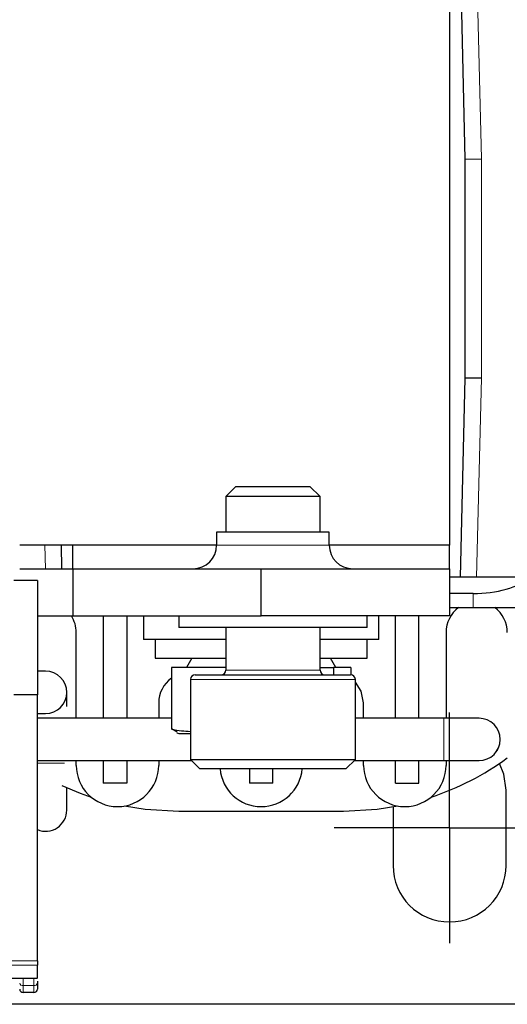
# Model space of a CAD drawing. Header units: millimetres. Extents: x 5 to 418, y 2 to 292.
# Tile 4 of 36: x 120 to 130, y 102 to 123. Entities that reach past the tile are written whole.
import ezdxf

# ---------------------------------------------------------------- set-up
doc = ezdxf.new("R2010")
doc.units = ezdxf.units.MM
doc.layers.add('SLD-0', color=7, linetype='Continuous')

# ---------------------------------------------------------------- blocks, each defined once
blk = doc.blocks.new('SW_CENTERMARKSYMBOL_2')
at = {"layer": 'SLD-0', "color": 0}
for p, q in [((0, 1.25), (0, 2.45)), ((0, 0), (0, 1.25)), ((-1.25, 0), (-2.45, 0)), ((0, 0), (-1.25, 0)), ((0, 0), (0, -1.25)), ((0, 0), (1.25, 0)), ((1.25, 0), (2.45, 0)), ((0, -1.25), (0, -2.45))]:
    blk.add_line(p, q, dxfattribs=at)

msp = doc.modelspace()

# ---------------------------------------------------------------- linework, layer by layer
at = {"color": 7, "linetype": 'Continuous', "lineweight": 25}
for p, q in [((129.1102, 123.9372), (129.2108, 119.7122)), ((128.8858, 123.2622), (128.8858, 111.5122)), ((129.2108, 119.7122), (129.5608, 119.7164)), ((129.2108, 119.7122), (129.2108, 115.0622)), ((129.2108, 115.0622), (129.1102, 110.8372)), ((129.5608, 115.058), (129.2108, 115.0622)), ((124.3505, 112.7622), (124.1358, 112.5474)), ((124.3505, 112.7622), (125.8932, 112.7622)), ((125.8932, 112.7622), (125.921, 112.7622)), ((126.1358, 112.5474), (125.921, 112.7622)), ((124.1358, 112.5474), (124.1358, 111.7872)), ((126.1358, 112.5474), (124.1358, 112.5474)), ((126.1358, 111.7872), (126.1358, 112.5474)), ((123.9408, 111.7872), (123.9408, 111.5122)), ((126.3308, 111.7872), (123.9408, 111.7872)), ((126.3308, 111.5122), (126.3308, 111.7872)), ((123.9408, 111.5122), (119.7608, 111.5122)), ((120.6572, 111.0122), (120.6453, 111.5122)), ((120.8858, 111.0122), (120.8858, 111.5122)), ((128.8858, 111.5122), (126.3308, 111.5122)), ((128.8858, 111.0122), (128.8858, 111.5122)), ((119.7608, 111.0122), (120.8858, 111.0122)), ((120.8858, 111.0122), (120.8858, 110.0122)), ((120.8858, 111.0122), (124.8858, 111.0122)), ((124.8858, 110.0122), (124.8858, 111.0122)), ((124.8858, 111.0122), (128.8858, 111.0122)), ((128.8858, 111.0122), (128.8858, 110.0122)), ((130.6226, 110.8372), (128.8858, 110.8372)), ((120.1358, 110.7622), (119.6358, 110.7622)), ((120.1358, 110.7622), (120.1358, 108.3372)), ((129.3866, 110.4872), (128.8858, 110.4872)), ((120.1358, 110.0122), (120.8858, 110.0122)), ((120.8858, 110.0122), (124.8858, 110.0122)), ((121.5358, 110.0122), (121.5358, 107.8372)), ((122.0358, 110.0122), (122.0358, 107.8372)), ((122.3858, 110.0122), (122.3858, 109.5122)), ((123.1358, 110.0122), (123.1358, 109.7622)), ((128.8858, 110.0122), (124.8858, 110.0122)), ((127.1358, 109.7622), (127.1358, 110.0122)), ((127.3858, 109.5122), (127.3858, 110.0122)), ((127.7358, 107.8372), (127.7358, 110.0122)), ((128.2358, 107.8372), (128.2358, 110.0122)), ((128.8858, 110.1872), (129.3866, 110.1872)), ((129.3866, 110.1872), (130.7837, 110.1872)), ((120.9608, 107.8372), (120.9608, 109.6622)), ((125.9251, 109.7622), (123.1358, 109.7622)), ((124.1358, 109.7622), (124.1358, 108.8622)), ((127.1358, 109.7622), (125.9251, 109.7622)), ((126.1358, 108.8622), (126.1358, 109.7622)), ((128.8108, 109.6622), (128.8108, 107.8372)), ((124.1358, 109.5122), (122.3858, 109.5122)), ((122.6358, 109.5122), (122.6358, 109.1122)), ((127.3858, 109.5122), (126.1358, 109.5122)), ((127.1358, 109.1122), (127.1358, 109.5122)), ((122.6358, 109.1122), (122.6422, 109.1122)), ((122.6422, 109.1122), (124.1358, 109.1122)), ((123.4158, 109.1122), (123.3003, 108.9122)), ((126.1358, 109.1122), (127.1358, 109.1122)), ((126.4713, 108.9122), (126.3558, 109.1122)), ((120.3108, 108.8372), (120.1358, 108.8372)), ((122.9806, 108.9122), (122.9806, 107.6107)), ((124.1358, 108.9122), (122.9806, 108.9122)), ((123.4858, 108.7622), (126.7274, 108.7622)), ((126.1358, 108.9122), (126.4215, 108.9122)), ((126.4215, 108.9122), (126.4215, 108.7622)), ((126.791, 108.9122), (126.4215, 108.9122)), ((126.7274, 108.7622), (126.7858, 108.7622)), ((126.791, 108.9122), (126.791, 108.7621)), ((123.3858, 108.6622), (123.3858, 106.9622)), ((126.8858, 106.9622), (126.8858, 108.6622)), ((120.1358, 108.3372), (119.6358, 108.3372)), ((120.1358, 102.6872), (120.1358, 108.3372)), ((120.7608, 108.0849), (120.7608, 108.3872)), ((122.7108, 108.1622), (122.7108, 107.8372)), ((127.0608, 107.8372), (127.0608, 108.1622)), ((120.1358, 107.9372), (120.3108, 107.9372)), ((122.9806, 107.8372), (120.1358, 107.8372)), ((128.7608, 107.8372), (126.8858, 107.8372)), ((129.5108, 107.8372), (128.7608, 107.8372)), ((123.1059, 107.5439), (122.9806, 107.6107)), ((123.0992, 107.5255), (123.1358, 107.5122)), ((123.1358, 107.5122), (123.3858, 107.5122)), ((129.8764, 107.1248), (129.9129, 107.1756)), ((120.1358, 106.9372), (123.4108, 106.9372)), ((120.9608, 106.8372), (120.9608, 106.9372)), ((121.5358, 106.9372), (121.5358, 106.4622)), ((122.0358, 106.9372), (122.0358, 106.4622)), ((122.7108, 106.9372), (122.7108, 106.8372)), ((123.3858, 106.9622), (123.5858, 106.7622)), ((123.3858, 106.9622), (126.8238, 106.9622)), ((126.6858, 106.7622), (126.8858, 106.9622)), ((126.8238, 106.9622), (126.8858, 106.9622)), ((126.8608, 106.9372), (128.7608, 106.9372)), ((127.0608, 106.8372), (127.0608, 106.9372)), ((127.7358, 106.4622), (127.7358, 106.9372)), ((128.2358, 106.4622), (128.2358, 106.9372)), ((128.7608, 106.9372), (129.5108, 106.9372)), ((128.8108, 106.9372), (128.8108, 106.8372)), ((126.6309, 106.7622), (123.5858, 106.7622)), ((124.6358, 106.7622), (124.6358, 106.4622)), ((125.1358, 106.4622), (125.1358, 106.7622)), ((126.6858, 106.7622), (126.6309, 106.7622)), ((122.0358, 106.4622), (121.5358, 106.4622)), ((125.1358, 106.4622), (124.6358, 106.4622)), ((127.7358, 106.4622), (128.2358, 106.4622)), ((120.7608, 105.8872), (120.7608, 106.3613)), ((130.0858, 104.7122), (130.0858, 106.3122)), ((123.1358, 105.8622), (126.6358, 105.8622)), ((127.6858, 105.9564), (127.6858, 104.7122)), ((120.1358, 102.6872), (120.1358, 102.5917)), ((108.8858, 102.3146), (120.1358, 102.3146)), ((120.1358, 102.2521), (120.1358, 102.2117)), ((120.0608, 102.0122), (119.8358, 102.0122)), ((133.8858, 101.7622), (83.8858, 101.7622))]:
    msp.add_line(p, q, dxfattribs=at)
at = {"color": 7, "linetype": 'Continuous', "lineweight": 18}
for p, q in [((129.5608, 119.7164), (129.4603, 123.9372)), ((129.5608, 115.058), (129.5608, 119.7164)), ((129.4603, 110.8372), (129.5608, 115.058)), ((120.2952, 111.5122), (120.3071, 111.0122)), ((126.3308, 111.5122), (123.9408, 111.5122)), ((129.3866, 110.1872), (129.3866, 110.4872)), ((124.1358, 108.8622), (126.1004, 108.8622)), ((126.1004, 108.8622), (126.1358, 108.8622)), ((126.8238, 108.6622), (123.3858, 108.6622)), ((126.8858, 108.6622), (126.8238, 108.6622)), ((128.7608, 106.9372), (128.7608, 107.8372)), ((120.1358, 106.8872), (120.7139, 106.8872)), ((108.8858, 102.6872), (120.1358, 102.6872)), ((120.1358, 102.5917), (108.8858, 102.5917)), ((119.8358, 102.3146), (119.8358, 102.1586)), ((120.0608, 102.3146), (120.0608, 102.1586)), ((120.0608, 102.1586), (119.8358, 102.1586)), ((119.8358, 102.1586), (119.8358, 102.0122)), ((120.0608, 102.1586), (120.0608, 102.0122))]:
    msp.add_line(p, q, dxfattribs=at)
at = {"color": 7, "linetype": 'Continuous', "lineweight": 25, "flags": 128}
for points in [[(127.0608, 108.1622), (127.0113, 108.4109), (126.8858, 108.6059)], [(130.0858, 106.3122), (130.0372, 106.6503), (129.9444, 106.8772)], [(120.6536, 106.4097), (121.0436, 106.2456), (121.2795, 106.1618)], [(121.9864, 105.9752), (122.4246, 105.9052), (123.1358, 105.8622)], [(126.6358, 105.8622), (127.347, 105.9052), (127.7852, 105.9752)]]:
    msp.add_lwpolyline(points, dxfattribs=at)
at = {"color": 7, "linetype": 'Continuous', "lineweight": 25}
for centre, radius, start, end in [((123.4408, 111.5122), 0.5, 270, 0), ((126.8308, 111.5122), 0.5, 180, 270), ((120.3108, 109.6622), 0.65, 0, 32.57897), ((129.4608, 109.6622), 0.65, 126.12893, 180), ((129.4608, 109.6622), 0.65, 0, 53.87107), ((120.3108, 108.3872), 0.45, 270, 90), ((123.4858, 108.6622), 0.1, 90, 180), ((124.0358, 108.8622), 0.1, 270, 0), ((126.2358, 108.8622), 0.1, 180, 270), ((126.7858, 108.6622), 0.1, 0, 90), ((123.3608, 108.1622), 0.65, 125.80246, 180), ((129.5108, 107.3872), 0.45, 270, 90), ((126.6358, 111.7622), 5.9, 288.33877, 306.08488), ((121.8358, 106.8372), 0.875, 180, 0), ((124.8858, 106.8372), 0.875, 184.9171, 355.0829), ((127.9358, 106.8372), 0.875, 180, 0), ((120.3108, 105.8872), 0.45, 247.11462, 0), ((128.8858, 104.7122), 1.2, 180, 0), ((119.8358, 102.0872), 0.075, 180, 270), ((120.0608, 102.0872), 0.075, 270, 0.00023)]:
    msp.add_arc(centre, radius, start, end, dxfattribs=at)
at = {"color": 7, "linetype": 'Continuous', "lineweight": 18}
for centre, start, end in [((119.8264, 102.2249), 191.42175, 278.04947), ((120.0702, 102.2249), 261.95053, 348.57825)]:
    msp.add_arc(centre, 0.067, start, end, dxfattribs=at)
at = {"color": 7, "linetype": 'Continuous', "lineweight": 25}
msp.add_ellipse((129.3866, 111.2949), major_axis=(1.5, 0), ratio=0.5384615, start_param=4.712389, end_param=5.6807307, dxfattribs=at)
for points, knots in [([(122.9806, 107.6107), (122.9884, 107.6088), (123.122, 107.5768), (123.2579, 107.5668), (123.3858, 107.5575)], [0, 0, 0, 0, 0.0589442, 1, 1, 1, 1]), ([(120.1358, 102.3249), (120.1358, 102.3251), (120.1358, 102.3255), (120.1358, 102.3829), (120.1358, 102.454), (120.1358, 102.5314), (120.1358, 102.5756), (120.1358, 102.5917)], [0, 0, 0, 0, 0.3613041, 0.5680223, 0.7771395, 0.9186136, 1, 1, 1, 1])]:
    msp.add_open_spline(points, degree=3, knots=knots, dxfattribs=at)
msp.add_open_spline([(120.1358, 102.2117), (120.1358, 102.176), (120.1358, 102.1046), (120.1358, 102.093), (120.1358, 102.0872)], degree=3, dxfattribs=at)

# ---------------------------------------------------------------- block references
at = {"layer": 'SLD-0'}
msp.add_blockref('SW_CENTERMARKSYMBOL_2', (128.8858, 105.5122), dxfattribs=at)

doc.saveas('drawing.dxf')
